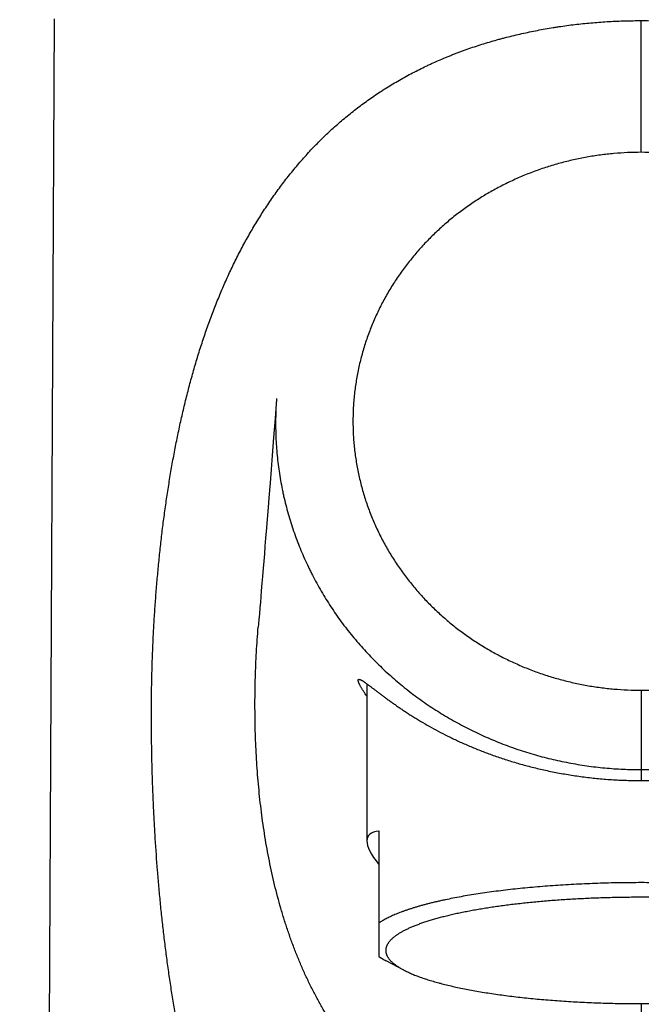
# Model space of a CAD drawing. Header units: millimetres. Extents: x 19 to 574, y -117 to 525.
# Tile 21 of 34: x 180 to 202, y 449 to 485. Entities that reach past the tile are written whole.
import ezdxf

# ---------------------------------------------------------------- set-up
doc = ezdxf.new("R2010")
doc.units = ezdxf.units.MM
doc.header["$LTSCALE"] = 23.1
doc.layers.get('0').update_dxf_attribs({"linetype": 'CONTINUOUS'})

msp = doc.modelspace()

# ---------------------------------------------------------------- linework, layer by layer
at = {"color": 7, "linetype": 'CONTINUOUS'}
for p, q in [((181.156, 484.616), (179.91, 228.413)), ((189.206, 470.856), (189.152, 470.156)), ((189.152, 470.156), (189.098, 469.467)), ((189.098, 469.467), (189.048, 468.82)), ((189.048, 468.82), (189.008, 468.312)), ((189.008, 468.312), (188.971, 467.829)), ((188.971, 467.829), (188.927, 467.281)), ((188.927, 467.281), (188.9, 466.935)), ((188.9, 466.935), (188.867, 466.521)), ((188.867, 466.521), (188.842, 466.205)), ((188.842, 466.205), (188.812, 465.827)), ((188.788, 465.539), (188.766, 465.262)), ((188.812, 465.827), (188.788, 465.539)), ((188.766, 465.262), (188.744, 464.996)), ((188.744, 464.996), (188.723, 464.741)), ((188.723, 464.741), (188.698, 464.435)), ((188.679, 464.202), (188.656, 463.924)), ((188.698, 464.435), (188.679, 464.202)), ((188.656, 463.924), (188.638, 463.711)), ((188.621, 463.507), (188.605, 463.311)), ((188.638, 463.711), (188.621, 463.507)), ((188.585, 463.077), (188.569, 462.898)), ((188.605, 463.311), (188.585, 463.077)), ((188.555, 462.727), (188.544, 462.608)), ((188.569, 462.898), (188.555, 462.727)), ((192.475, 460.559), (192.475, 454.876)), ((192.91, 455.235), (192.91, 450.696)), ((193.81, 450.205), (193.173, 450.54))]:
    msp.add_line(p, q, dxfattribs=at)
at = {"color": 9, "linetype": 'CONTINUOUS'}
for p, q in [((202.41, 479.785), (202.41, 484.55)), ((202.41, 460.326), (202.41, 457.059)), ((202.41, 457.668), (202.41, 457.455)), ((202.41, 448.99), (202.41, 432.604))]:
    msp.add_line(p, q, dxfattribs=at)
at = {"color": 7, "linetype": 'CONTINUOUS'}
msp.add_ellipse((202.41, 449.265), major_axis=(9.894, -5.775), ratio=0.156367, start_param=2.935602, end_param=3.529625, dxfattribs=at)
at = {"color": 9, "linetype": 'CONTINUOUS'}
for points, knots in [([(202.41, 432.604), (202.312, 432.604), (202.117, 432.605), (201.825, 432.608), (201.533, 432.614), (201.143, 432.625), (200.754, 432.642), (200.366, 432.665), (200.076, 432.685), (199.834, 432.705), (199.641, 432.722), (199.449, 432.741), (199.209, 432.767), (198.922, 432.801), (198.636, 432.84), (198.352, 432.882), (198.115, 432.921), (197.927, 432.954), (197.786, 432.979), (197.646, 433.006), (197.506, 433.034), (197.366, 433.062), (197.181, 433.102), (196.95, 433.154), (196.675, 433.221), (196.403, 433.293), (196.132, 433.369), (195.864, 433.45), (195.598, 433.536), (195.378, 433.612), (195.204, 433.676), (195.075, 433.724), (194.945, 433.774), (194.817, 433.826), (194.69, 433.879), (194.521, 433.95), (194.354, 434.025), (194.188, 434.102), (194.023, 434.181), (193.82, 434.282), (193.579, 434.409), (193.342, 434.541), (193.108, 434.678), (192.878, 434.819), (192.69, 434.942), (192.541, 435.042), (192.393, 435.144), (192.212, 435.274), (191.998, 435.435), (191.787, 435.6), (191.581, 435.77), (191.379, 435.944), (191.181, 436.123), (190.988, 436.306), (190.798, 436.492), (190.612, 436.683), (190.431, 436.878), (190.194, 437.142), (189.965, 437.414), (189.745, 437.693), (189.583, 437.905), (189.426, 438.121), (189.272, 438.34), (189.122, 438.561), (188.927, 438.861), (188.692, 439.242), (188.469, 439.632), (188.298, 439.948), (188.172, 440.187), (188.05, 440.429), (187.931, 440.673), (187.815, 440.919), (187.702, 441.166), (187.592, 441.416), (187.448, 441.751), (187.277, 442.175), (187.081, 442.689), (186.897, 443.209), (186.722, 443.735), (186.557, 444.265), (186.401, 444.801), (186.253, 445.341), (186.115, 445.885), (186.006, 446.341), (185.922, 446.708), (185.842, 447.077), (185.746, 447.54), (185.656, 448.004), (185.587, 448.378), (185.537, 448.658), (185.489, 448.94), (185.427, 449.316), (185.354, 449.788), (185.272, 450.357), (185.196, 450.927), (185.138, 451.404), (185.094, 451.786), (185.052, 452.169), (185.002, 452.649), (184.949, 453.226), (184.884, 453.998), (184.829, 454.772), (184.783, 455.547), (184.754, 456.129), (184.73, 456.712), (184.713, 457.199), (184.702, 457.588), (184.695, 457.881), (184.69, 458.173), (184.685, 458.465), (184.681, 458.758), (184.679, 459.05), (184.678, 459.343), (184.678, 459.635), (184.679, 459.928), (184.683, 460.318), (184.691, 460.708), (184.701, 461.098), (184.71, 461.39), (184.721, 461.682), (184.737, 462.071), (184.756, 462.46), (184.779, 462.849), (184.803, 463.237), (184.83, 463.624), (184.861, 464.011), (184.893, 464.397), (184.938, 464.879), (184.997, 465.456), (185.063, 466.03), (185.124, 466.508), (185.176, 466.889), (185.23, 467.268), (185.302, 467.741), (185.38, 468.213), (185.446, 468.588), (185.515, 468.962), (185.605, 469.427), (185.723, 469.982), (185.848, 470.533), (185.983, 471.079), (186.127, 471.621), (186.28, 472.158), (186.443, 472.69), (186.617, 473.215), (186.801, 473.735), (186.996, 474.247), (187.203, 474.753), (187.385, 475.168), (187.537, 475.497), (187.654, 475.741), (187.774, 475.983), (187.897, 476.223), (188.023, 476.46), (188.153, 476.696), (188.286, 476.929), (188.467, 477.236), (188.702, 477.614), (188.948, 477.984), (189.152, 478.275), (189.308, 478.491), (189.468, 478.704), (189.63, 478.914), (189.797, 479.121), (189.967, 479.326), (190.14, 479.527), (190.318, 479.725), (190.499, 479.919), (190.683, 480.111), (190.872, 480.299), (191.064, 480.483), (191.26, 480.664), (191.459, 480.841), (191.663, 481.014), (191.87, 481.184), (192.08, 481.349), (192.294, 481.511), (192.512, 481.669), (192.733, 481.823), (192.921, 481.948), (193.072, 482.046), (193.225, 482.143), (193.418, 482.261), (193.653, 482.398), (193.892, 482.531), (194.133, 482.66), (194.378, 482.785), (194.584, 482.886), (194.751, 482.964), (194.919, 483.041), (195.13, 483.134), (195.344, 483.224), (195.516, 483.294), (195.646, 483.345), (195.776, 483.395), (195.951, 483.46), (196.261, 483.57), (196.618, 483.688), (196.979, 483.796), (197.207, 483.861), (197.39, 483.91), (197.574, 483.958), (197.805, 484.016), (198.084, 484.081), (198.365, 484.141), (198.647, 484.198), (198.931, 484.251), (199.169, 484.291), (199.359, 484.321), (199.55, 484.35), (199.79, 484.383), (200.079, 484.418), (200.368, 484.449), (200.755, 484.485), (201.241, 484.52), (201.825, 484.544), (202.215, 484.55), (202.41, 484.55)], [0, 0, 0, 0, 0.004075, 0.00815, 0.012223, 0.016294, 0.024426, 0.028486, 0.032541, 0.036589, 0.038611, 0.040632, 0.044666, 0.048693, 0.052711, 0.05672, 0.060719, 0.062714, 0.064707, 0.066697, 0.068684, 0.070669, 0.07265, 0.076605, 0.080546, 0.084476, 0.088392, 0.092296, 0.096186, 0.100064, 0.101998, 0.103928, 0.105856, 0.10778, 0.109701, 0.111619, 0.115445, 0.117354, 0.11926, 0.123063, 0.126854, 0.130635, 0.134406, 0.138167, 0.141919, 0.143792, 0.145664, 0.149401, 0.153132, 0.156857, 0.160576, 0.164292, 0.168004, 0.171714, 0.175422, 0.179129, 0.182835, 0.186542, 0.19396, 0.197673, 0.201388, 0.205108, 0.208831, 0.212559, 0.216291, 0.22377, 0.231273, 0.235033, 0.2388, 0.242572, 0.246351, 0.250137, 0.253929, 0.257728, 0.261534, 0.269165, 0.276825, 0.284512, 0.292227, 0.299969, 0.307739, 0.315535, 0.323356, 0.331202, 0.335135, 0.339073, 0.346968, 0.354886, 0.358853, 0.362825, 0.366802, 0.370784, 0.378763, 0.386761, 0.394776, 0.402807, 0.406828, 0.410853, 0.418914, 0.426988, 0.435073, 0.451277, 0.459392, 0.467516, 0.475647, 0.483784, 0.487854, 0.491925, 0.495998, 0.500071, 0.504145, 0.508219, 0.512294, 0.516369, 0.520445, 0.52452, 0.532669, 0.536743, 0.540815, 0.544886, 0.548956, 0.55709, 0.561154, 0.565215, 0.57333, 0.577384, 0.581434, 0.589524, 0.597599, 0.605658, 0.613699, 0.617712, 0.62172, 0.62972, 0.637698, 0.641678, 0.645651, 0.653578, 0.661478, 0.669349, 0.677189, 0.684998, 0.692774, 0.700517, 0.708226, 0.715901, 0.723542, 0.73115, 0.738726, 0.742502, 0.746271, 0.750032, 0.753786, 0.757534, 0.761275, 0.765009, 0.768739, 0.776182, 0.783609, 0.787318, 0.791024, 0.794729, 0.798432, 0.802134, 0.805835, 0.809536, 0.813237, 0.816939, 0.820642, 0.824347, 0.828056, 0.831767, 0.835483, 0.839203, 0.842929, 0.846661, 0.8504, 0.854147, 0.857902, 0.861665, 0.863551, 0.865438, 0.869221, 0.873013, 0.876816, 0.880631, 0.884456, 0.888294, 0.890217, 0.892143, 0.896005, 0.899879, 0.90182, 0.903765, 0.905712, 0.907663, 0.911573, 0.91943, 0.923377, 0.927334, 0.929318, 0.931304, 0.935284, 0.939274, 0.943274, 0.947284, 0.951303, 0.955331, 0.957347, 0.959366, 0.963408, 0.967457, 0.971512, 0.975572, 0.983704, 0.99185, 1, 1, 1, 1]), ([(202.41, 484.55), (202.605, 484.55), (202.995, 484.544), (203.58, 484.52), (204.065, 484.486), (204.453, 484.45), (204.742, 484.419), (205.031, 484.384), (205.271, 484.351), (205.462, 484.323), (205.653, 484.293), (205.89, 484.253), (206.174, 484.2), (206.456, 484.144), (206.737, 484.083), (207.016, 484.019), (207.294, 483.95), (207.569, 483.877), (207.843, 483.8), (208.204, 483.691), (208.562, 483.574), (208.871, 483.463), (209.046, 483.398), (209.177, 483.348), (209.307, 483.297), (209.479, 483.227), (209.693, 483.137), (209.904, 483.044), (210.072, 482.966), (210.238, 482.888), (210.445, 482.788), (210.689, 482.663), (210.931, 482.533), (211.169, 482.4), (211.404, 482.262), (211.598, 482.144), (211.75, 482.047), (211.902, 481.949), (212.089, 481.824), (212.31, 481.67), (212.6, 481.459), (212.884, 481.24), (213.16, 481.014), (213.363, 480.84), (213.562, 480.663), (213.758, 480.482), (213.95, 480.298), (214.139, 480.11), (214.324, 479.919), (214.505, 479.724), (214.653, 479.559), (214.769, 479.426), (214.942, 479.224), (215.139, 478.984), (215.329, 478.74), (215.437, 478.599), (215.543, 478.456), (215.673, 478.277), (215.877, 477.987), (216.124, 477.617), (216.36, 477.24), (216.542, 476.933), (216.675, 476.701), (216.806, 476.466), (216.932, 476.229), (217.056, 475.989), (217.177, 475.748), (217.294, 475.504), (217.446, 475.176), (217.629, 474.761), (217.837, 474.256), (218.032, 473.744), (218.217, 473.224), (218.391, 472.699), (218.554, 472.167), (218.707, 471.63), (218.851, 471.088), (218.985, 470.541), (219.11, 469.99), (219.226, 469.434), (219.317, 468.969), (219.385, 468.595), (219.45, 468.219), (219.528, 467.747), (219.613, 467.179), (219.692, 466.608), (219.752, 466.131), (219.796, 465.748), (219.838, 465.364), (219.887, 464.882), (219.94, 464.304), (219.986, 463.723), (220.027, 463.142), (220.061, 462.559), (220.085, 462.073), (220.101, 461.684), (220.111, 461.392), (220.12, 461.099), (220.126, 460.856), (220.13, 460.661), (220.133, 460.514), (220.136, 460.368), (220.138, 460.222), (220.139, 460.075), (220.141, 459.88), (220.142, 459.636), (220.142, 459.344), (220.141, 459.051), (220.139, 458.758), (220.135, 458.466), (220.13, 458.173), (220.124, 457.881), (220.117, 457.589), (220.107, 457.199), (220.09, 456.712), (220.066, 456.129), (220.037, 455.546), (220.003, 454.964), (219.964, 454.384), (219.92, 453.804), (219.872, 453.225), (219.818, 452.648), (219.759, 452.072), (219.695, 451.497), (219.625, 450.925), (219.55, 450.354), (219.468, 449.785), (219.38, 449.219), (219.301, 448.749), (219.235, 448.374), (219.184, 448.094), (219.131, 447.814), (219.076, 447.535), (219.02, 447.257), (218.961, 446.98), (218.901, 446.704), (218.838, 446.428), (218.774, 446.154), (218.708, 445.88), (218.639, 445.607), (218.569, 445.336), (218.497, 445.065), (218.397, 444.706), (218.268, 444.259), (218.103, 443.728), (217.928, 443.202), (217.774, 442.768), (217.645, 442.424), (217.514, 442.083), (217.376, 441.744), (217.233, 441.409), (217.086, 441.076), (216.896, 440.665), (216.654, 440.179), (216.443, 439.781), (216.266, 439.467), (216.131, 439.235), (215.992, 439.005), (215.849, 438.777), (215.703, 438.553), (215.553, 438.331), (215.399, 438.112), (215.242, 437.896), (215.08, 437.684), (214.942, 437.51), (214.83, 437.372), (214.717, 437.235), (214.514, 437), (214.275, 436.737), (214.027, 436.483), (213.837, 436.296), (213.644, 436.113), (213.446, 435.935), (213.244, 435.76), (213.038, 435.59), (212.827, 435.425), (212.613, 435.264), (212.395, 435.107), (212.173, 434.956), (211.947, 434.809), (211.717, 434.668), (211.483, 434.531), (211.245, 434.399), (211.004, 434.273), (210.801, 434.171), (210.636, 434.093), (210.512, 434.035), (210.387, 433.978), (210.261, 433.923), (210.134, 433.869), (210.007, 433.817), (209.878, 433.765), (209.749, 433.715), (209.619, 433.667), (209.445, 433.604), (209.226, 433.528), (208.96, 433.442), (208.691, 433.361), (208.42, 433.285), (208.147, 433.214), (207.872, 433.147), (207.641, 433.096), (207.456, 433.056), (207.316, 433.028), (207.176, 433), (207.036, 432.974), (206.895, 432.948), (206.707, 432.916), (206.47, 432.878), (206.185, 432.836), (205.899, 432.798), (205.612, 432.764), (205.372, 432.738), (205.18, 432.72), (204.987, 432.702), (204.745, 432.683), (204.455, 432.663), (204.066, 432.641), (203.677, 432.625), (203.288, 432.614), (202.995, 432.608), (202.703, 432.605), (202.508, 432.604), (202.41, 432.604)], [0, 0, 0, 0, 0.008151, 0.016296, 0.024429, 0.028489, 0.032544, 0.036593, 0.040636, 0.042654, 0.044671, 0.048698, 0.052717, 0.056728, 0.060728, 0.064719, 0.068699, 0.072668, 0.076626, 0.080572, 0.088429, 0.092339, 0.09429, 0.096238, 0.098182, 0.100124, 0.103998, 0.107859, 0.109786, 0.111709, 0.115547, 0.119372, 0.123187, 0.12699, 0.130783, 0.134566, 0.136453, 0.138338, 0.142102, 0.145857, 0.149605, 0.157076, 0.160803, 0.164524, 0.168239, 0.171951, 0.175659, 0.179364, 0.183067, 0.186768, 0.190468, 0.192318, 0.194168, 0.201568, 0.205269, 0.20712, 0.208972, 0.212676, 0.216383, 0.223804, 0.231242, 0.234968, 0.238699, 0.242437, 0.246181, 0.249931, 0.253689, 0.257454, 0.261227, 0.268797, 0.2764, 0.284037, 0.29171, 0.299417, 0.307159, 0.314935, 0.322744, 0.330586, 0.338459, 0.346361, 0.354291, 0.358266, 0.362248, 0.370228, 0.378232, 0.386256, 0.3943, 0.398329, 0.402361, 0.410439, 0.418532, 0.426637, 0.434754, 0.44288, 0.451015, 0.455086, 0.459157, 0.46323, 0.467304, 0.469341, 0.471378, 0.473416, 0.475453, 0.477491, 0.479529, 0.483604, 0.48768, 0.491755, 0.495829, 0.499903, 0.503977, 0.508049, 0.512121, 0.516191, 0.524329, 0.53246, 0.540584, 0.5487, 0.556808, 0.564905, 0.572992, 0.581066, 0.589128, 0.597175, 0.605207, 0.613224, 0.621222, 0.629203, 0.637163, 0.641136, 0.645104, 0.649066, 0.653023, 0.656974, 0.660919, 0.664859, 0.668792, 0.672719, 0.67664, 0.680554, 0.684462, 0.688364, 0.692259, 0.70003, 0.707773, 0.715489, 0.723177, 0.72701, 0.730836, 0.738468, 0.742274, 0.746073, 0.753651, 0.761202, 0.768729, 0.772483, 0.776232, 0.779975, 0.783712, 0.787444, 0.791172, 0.794895, 0.798614, 0.80233, 0.806043, 0.807898, 0.809753, 0.813461, 0.820874, 0.824581, 0.828289, 0.831998, 0.83571, 0.839426, 0.843146, 0.84687, 0.850601, 0.854338, 0.858082, 0.861834, 0.865595, 0.869365, 0.873146, 0.876937, 0.880739, 0.882645, 0.884554, 0.886465, 0.88838, 0.890298, 0.892219, 0.894143, 0.896071, 0.898001, 0.899935, 0.903812, 0.907703, 0.911606, 0.915522, 0.919452, 0.923393, 0.927347, 0.929329, 0.931313, 0.933301, 0.935291, 0.937284, 0.939279, 0.943278, 0.947287, 0.951305, 0.955332, 0.959367, 0.961387, 0.963409, 0.967458, 0.971513, 0.975573, 0.983705, 0.987776, 0.99185, 0.995925, 1, 1, 1, 1]), ([(202.41, 479.785), (202.245, 479.785), (201.915, 479.777), (201.42, 479.745), (200.928, 479.69), (200.52, 479.627), (200.195, 479.565), (199.953, 479.514), (199.712, 479.457), (199.392, 479.374), (198.996, 479.256), (198.606, 479.121), (198.298, 479.003), (198.069, 478.909), (197.842, 478.809), (197.618, 478.705), (197.396, 478.595), (197.103, 478.442), (196.744, 478.237), (196.395, 478.017), (196.123, 477.83), (195.922, 477.685), (195.724, 477.536), (195.531, 477.381), (195.341, 477.222), (195.093, 477.004), (194.853, 476.777), (194.622, 476.542), (194.453, 476.361), (194.288, 476.175), (194.129, 475.986), (193.974, 475.793), (193.774, 475.53), (193.537, 475.192), (193.317, 474.843), (193.153, 474.556), (193.035, 474.339), (192.923, 474.118), (192.816, 473.894), (192.716, 473.668), (192.622, 473.439), (192.533, 473.208), (192.451, 472.974), (192.375, 472.738), (192.306, 472.501), (192.243, 472.261), (192.167, 471.94), (192.089, 471.534), (192.033, 471.125), (192.002, 470.797), (191.985, 470.55), (191.977, 470.344), (191.973, 470.179), (191.972, 470.055), (191.973, 469.931), (191.977, 469.766), (191.985, 469.56), (192.002, 469.313), (192.033, 468.984), (192.078, 468.657), (192.136, 468.332), (192.186, 468.09), (192.242, 467.848), (192.305, 467.609), (192.375, 467.371), (192.45, 467.136), (192.532, 466.902), (192.621, 466.671), (192.715, 466.442), (192.815, 466.215), (192.922, 465.992), (193.034, 465.771), (193.152, 465.553), (193.316, 465.267), (193.536, 464.917), (193.821, 464.512), (194.126, 464.122), (194.45, 463.747), (194.792, 463.389), (195.092, 463.105), (195.34, 462.887), (195.53, 462.729), (195.724, 462.574), (195.921, 462.425), (196.122, 462.28), (196.395, 462.094), (196.744, 461.873), (197.103, 461.669), (197.395, 461.516), (197.617, 461.406), (197.842, 461.301), (198.144, 461.169), (198.528, 461.016), (198.996, 460.854), (199.471, 460.714), (199.872, 460.614), (200.195, 460.546), (200.52, 460.484), (200.928, 460.421), (201.42, 460.366), (201.915, 460.334), (202.245, 460.326), (202.41, 460.326)], [0, 0, 0, 0, 0.015628, 0.031256, 0.046884, 0.062511, 0.070326, 0.07814, 0.085954, 0.093768, 0.109396, 0.125023, 0.132837, 0.140651, 0.148464, 0.156278, 0.164092, 0.171906, 0.187532, 0.203157, 0.210971, 0.218784, 0.226597, 0.23441, 0.242223, 0.250036, 0.26566, 0.273473, 0.281286, 0.289098, 0.29691, 0.304723, 0.312535, 0.328158, 0.34378, 0.351592, 0.359404, 0.367215, 0.375027, 0.382838, 0.39065, 0.398461, 0.406272, 0.414084, 0.421895, 0.429706, 0.437517, 0.453138, 0.468758, 0.476569, 0.48438, 0.492191, 0.496097, 0.500002, 0.503908, 0.507813, 0.515624, 0.523435, 0.531246, 0.546866, 0.554678, 0.562489, 0.5703, 0.578111, 0.585922, 0.593733, 0.601544, 0.609356, 0.617167, 0.624979, 0.63279, 0.640602, 0.648414, 0.656225, 0.671848, 0.687471, 0.703094, 0.718718, 0.734342, 0.749966, 0.757779, 0.765592, 0.773405, 0.781218, 0.789031, 0.796844, 0.81247, 0.828096, 0.83591, 0.843724, 0.851537, 0.859351, 0.874978, 0.890605, 0.906233, 0.92186, 0.929674, 0.937489, 0.953116, 0.968744, 0.984372, 1, 1, 1, 1]), ([(202.41, 460.326), (202.575, 460.326), (202.905, 460.334), (203.4, 460.366), (203.892, 460.421), (204.382, 460.497), (204.868, 460.595), (205.349, 460.714), (205.824, 460.854), (206.292, 461.016), (206.676, 461.169), (206.978, 461.301), (207.203, 461.406), (207.425, 461.516), (207.717, 461.669), (208.076, 461.873), (208.425, 462.094), (208.697, 462.28), (208.899, 462.425), (209.096, 462.574), (209.29, 462.729), (209.48, 462.887), (209.728, 463.105), (210.028, 463.389), (210.313, 463.687), (210.532, 463.934), (210.692, 464.124), (210.847, 464.317), (211.047, 464.58), (211.284, 464.917), (211.504, 465.267), (211.668, 465.553), (211.767, 465.735), (211.842, 465.881), (211.916, 466.029), (212.005, 466.215), (212.105, 466.442), (212.199, 466.671), (212.288, 466.902), (212.37, 467.136), (212.445, 467.371), (212.515, 467.609), (212.578, 467.848), (212.634, 468.09), (212.684, 468.332), (212.742, 468.657), (212.798, 469.066), (212.832, 469.477), (212.845, 469.807), (212.85, 470.137), (212.838, 470.55), (212.804, 470.961), (212.764, 471.289), (212.727, 471.534), (212.684, 471.778), (212.642, 471.98), (212.605, 472.141), (212.567, 472.301), (212.514, 472.501), (212.445, 472.738), (212.369, 472.974), (212.287, 473.208), (212.198, 473.439), (212.104, 473.668), (212.004, 473.894), (211.897, 474.118), (211.785, 474.339), (211.667, 474.556), (211.503, 474.843), (211.283, 475.192), (211.046, 475.53), (210.846, 475.793), (210.691, 475.986), (210.531, 476.175), (210.312, 476.422), (210.027, 476.721), (209.667, 477.061), (209.354, 477.33), (209.096, 477.536), (208.898, 477.685), (208.697, 477.83), (208.425, 478.017), (208.076, 478.237), (207.717, 478.442), (207.424, 478.595), (207.202, 478.705), (206.978, 478.809), (206.675, 478.942), (206.292, 479.094), (205.824, 479.256), (205.348, 479.397), (204.868, 479.516), (204.382, 479.614), (203.892, 479.69), (203.4, 479.745), (202.905, 479.777), (202.575, 479.785), (202.41, 479.785)], [0, 0, 0, 0, 0.015628, 0.031256, 0.046884, 0.062512, 0.078139, 0.093767, 0.109394, 0.125021, 0.140648, 0.148462, 0.156276, 0.16409, 0.171904, 0.18753, 0.203156, 0.210969, 0.218782, 0.226595, 0.234409, 0.242222, 0.250034, 0.265659, 0.281283, 0.289095, 0.296908, 0.30472, 0.312532, 0.328155, 0.343778, 0.35159, 0.359402, 0.363307, 0.367213, 0.375025, 0.382836, 0.390648, 0.398459, 0.406271, 0.414082, 0.421893, 0.429704, 0.437515, 0.445327, 0.453138, 0.468758, 0.484379, 0.49219, 0.500001, 0.515621, 0.531242, 0.539053, 0.546864, 0.554675, 0.562486, 0.566391, 0.570297, 0.578108, 0.585919, 0.593731, 0.601542, 0.609353, 0.617165, 0.624976, 0.632788, 0.6406, 0.648411, 0.656223, 0.671846, 0.687469, 0.695281, 0.703093, 0.710906, 0.718718, 0.734342, 0.749967, 0.765592, 0.773405, 0.781218, 0.789031, 0.796844, 0.81247, 0.828096, 0.83591, 0.843724, 0.851538, 0.859352, 0.874979, 0.890606, 0.906233, 0.921861, 0.937488, 0.953116, 0.968744, 0.984372, 1, 1, 1, 1]), ([(189.208, 470.882), (189.199, 470.772), (189.185, 470.552), (189.176, 470.277), (189.173, 470.056), (189.173, 469.836), (189.178, 469.561), (189.194, 469.231), (189.22, 468.901), (189.254, 468.573), (189.297, 468.245), (189.35, 467.919), (189.401, 467.648), (189.446, 467.433), (189.495, 467.218), (189.561, 466.951), (189.649, 466.632), (189.746, 466.316), (189.851, 466.003), (189.965, 465.693), (190.088, 465.386), (190.218, 465.083), (190.334, 464.833), (190.431, 464.635), (190.53, 464.438), (190.659, 464.195), (190.822, 463.908), (190.992, 463.625), (191.23, 463.253), (191.544, 462.801), (191.883, 462.366), (192.167, 462.03), (192.386, 461.783), (192.612, 461.541), (192.922, 461.228), (193.243, 460.926), (193.576, 460.637), (193.831, 460.427), (194.091, 460.223), (194.356, 460.026), (194.627, 459.836), (194.902, 459.652), (195.181, 459.476), (195.559, 459.25), (196.042, 458.985), (196.637, 458.696), (197.245, 458.436), (197.864, 458.206), (198.389, 458.04), (198.814, 457.922), (199.134, 457.841), (199.457, 457.767), (199.781, 457.702), (200.107, 457.644), (200.543, 457.576), (200.981, 457.525), (201.42, 457.488), (201.86, 457.462), (202.19, 457.455), (202.41, 457.455)], [0, 0, 0, 0, 0.015624, 0.031247, 0.039059, 0.046871, 0.062494, 0.078117, 0.093741, 0.109364, 0.124987, 0.14061, 0.156233, 0.164044, 0.171855, 0.187477, 0.203099, 0.218721, 0.234344, 0.249967, 0.26559, 0.281212, 0.296835, 0.304646, 0.312457, 0.328079, 0.343701, 0.359323, 0.374947, 0.406192, 0.43744, 0.453064, 0.468689, 0.484315, 0.499941, 0.531192, 0.54682, 0.562447, 0.578074, 0.5937, 0.609326, 0.624951, 0.640577, 0.656203, 0.687451, 0.718696, 0.749937, 0.781179, 0.812429, 0.828059, 0.843692, 0.859329, 0.874969, 0.890611, 0.906252, 0.937527, 0.953158, 0.968782, 1, 1, 1, 1]), ([(202.41, 457.455), (202.63, 457.455), (202.96, 457.462), (203.4, 457.488), (203.839, 457.525), (204.277, 457.576), (204.713, 457.643), (205.039, 457.701), (205.363, 457.767), (205.685, 457.841), (206.006, 457.922), (206.43, 458.04), (206.956, 458.206), (207.575, 458.436), (208.183, 458.696), (208.778, 458.985), (209.358, 459.303), (209.827, 459.591), (210.194, 459.836), (210.464, 460.026), (210.729, 460.223), (210.989, 460.427), (211.244, 460.637), (211.494, 460.854), (211.738, 461.077), (211.976, 461.306), (212.208, 461.542), (212.434, 461.783), (212.653, 462.03), (212.866, 462.282), (213.072, 462.54), (213.338, 462.892), (213.653, 463.344), (213.944, 463.812), (214.161, 464.195), (214.29, 464.438), (214.389, 464.635), (214.486, 464.833), (214.602, 465.082), (214.732, 465.386), (214.855, 465.693), (214.969, 466.003), (215.074, 466.316), (215.171, 466.632), (215.244, 466.897), (215.299, 467.111), (215.35, 467.325), (215.409, 467.594), (215.47, 467.918), (215.523, 468.245), (215.566, 468.572), (215.6, 468.901), (215.626, 469.23), (215.642, 469.56), (215.649, 469.891), (215.646, 470.221), (215.635, 470.551), (215.621, 470.771), (215.612, 470.881)], [0, 0, 0, 0, 0.031218, 0.046841, 0.062472, 0.093743, 0.109383, 0.125023, 0.140662, 0.156298, 0.171932, 0.187563, 0.218816, 0.250064, 0.281311, 0.312563, 0.343818, 0.375072, 0.390699, 0.406326, 0.421952, 0.437579, 0.453205, 0.46883, 0.484455, 0.50008, 0.515703, 0.531326, 0.546948, 0.562571, 0.578194, 0.593817, 0.62506, 0.656301, 0.671922, 0.687543, 0.695354, 0.703165, 0.718787, 0.734409, 0.750031, 0.765654, 0.781275, 0.796897, 0.812519, 0.82033, 0.828141, 0.843763, 0.859386, 0.875009, 0.890632, 0.906256, 0.921879, 0.937503, 0.953127, 0.968751, 0.984375, 1, 1, 1, 1]), ([(202.41, 442.612), (202.107, 442.612), (201.652, 442.626), (201.047, 442.672), (200.595, 442.721), (200.22, 442.773), (199.921, 442.821), (199.623, 442.873), (199.253, 442.947), (198.812, 443.049), (198.447, 443.145), (198.158, 443.228), (197.87, 443.315), (197.515, 443.432), (197.094, 443.585), (196.68, 443.75), (196.341, 443.898), (196.107, 444.007), (195.975, 444.07), (195.843, 444.135), (195.681, 444.217), (195.424, 444.352), (195.11, 444.528), (194.804, 444.714), (194.594, 444.849), (194.476, 444.927), (194.389, 444.986), (194.316, 445.036), (194.259, 445.076), (194.216, 445.106), (194.173, 445.137), (194.117, 445.178), (194.047, 445.229), (193.963, 445.291), (193.852, 445.375), (193.716, 445.482), (193.556, 445.613), (193.398, 445.746), (193.243, 445.882), (193.092, 446.02), (192.943, 446.16), (192.822, 446.279), (192.726, 446.375), (192.655, 446.447), (192.585, 446.52), (192.492, 446.619), (192.378, 446.743), (192.244, 446.894), (192.113, 447.048), (191.985, 447.203), (191.859, 447.361), (191.757, 447.494), (191.676, 447.601), (191.616, 447.682), (191.557, 447.764), (191.479, 447.873), (191.383, 448.011), (191.271, 448.178), (191.161, 448.348), (191.018, 448.577), (190.879, 448.81), (190.746, 449.047), (190.648, 449.226), (190.552, 449.408), (190.459, 449.591), (190.368, 449.777), (190.25, 450.027), (190.108, 450.344), (189.974, 450.666), (189.871, 450.926), (189.796, 451.124), (189.723, 451.323), (189.652, 451.524), (189.583, 451.727), (189.494, 451.999), (189.389, 452.343), (189.271, 452.76), (189.161, 453.183), (189.06, 453.611), (188.967, 454.043), (188.882, 454.48), (188.805, 454.92), (188.735, 455.363), (188.673, 455.809), (188.6, 456.407), (188.542, 457.008), (188.497, 457.611), (188.47, 458.064), (188.449, 458.518), (188.435, 458.973), (188.429, 459.352), (188.427, 459.655), (188.426, 459.882), (188.428, 460.11), (188.431, 460.413), (188.44, 460.792), (188.456, 461.246), (188.478, 461.701), (188.507, 462.155), (188.531, 462.457), (188.544, 462.608)], [0, 0, 0, 0, 0.032575, 0.048861, 0.065144, 0.081418, 0.089552, 0.097681, 0.113926, 0.130146, 0.146335, 0.154417, 0.162488, 0.178593, 0.194636, 0.210606, 0.226485, 0.234385, 0.238325, 0.242257, 0.250096, 0.257902, 0.273411, 0.288773, 0.296394, 0.300189, 0.303972, 0.307745, 0.309627, 0.311506, 0.313383, 0.315258, 0.319003, 0.322742, 0.326474, 0.333917, 0.341335, 0.348727, 0.356094, 0.363436, 0.370753, 0.378046, 0.381683, 0.385317, 0.388948, 0.392576, 0.399824, 0.407061, 0.41429, 0.421511, 0.428727, 0.435943, 0.439551, 0.443158, 0.446765, 0.45037, 0.457588, 0.464817, 0.472056, 0.479309, 0.493861, 0.501165, 0.508491, 0.515839, 0.523208, 0.530599, 0.538016, 0.552925, 0.567938, 0.575485, 0.583059, 0.590663, 0.598293, 0.605947, 0.613626, 0.62906, 0.644601, 0.660249, 0.675995, 0.691835, 0.707761, 0.723764, 0.739834, 0.755959, 0.772129, 0.804573, 0.820832, 0.837106, 0.85339, 0.869679, 0.885969, 0.894114, 0.902259, 0.910404, 0.918549, 0.93484, 0.95113, 0.96742, 0.98371, 1, 1, 1, 1]), ([(216.276, 462.609), (216.289, 462.458), (216.313, 462.155), (216.342, 461.701), (216.364, 461.247), (216.38, 460.793), (216.389, 460.414), (216.392, 460.11), (216.394, 459.883), (216.393, 459.656), (216.391, 459.352), (216.385, 458.973), (216.371, 458.519), (216.35, 458.065), (216.323, 457.611), (216.278, 457.008), (216.22, 456.407), (216.147, 455.809), (216.085, 455.364), (216.015, 454.92), (215.938, 454.481), (215.853, 454.044), (215.76, 453.612), (215.659, 453.185), (215.549, 452.762), (215.432, 452.345), (215.326, 452.001), (215.237, 451.729), (215.169, 451.527), (215.098, 451.326), (215.025, 451.127), (214.95, 450.929), (214.847, 450.669), (214.713, 450.347), (214.571, 450.03), (214.453, 449.78), (214.362, 449.594), (214.269, 449.411), (214.173, 449.229), (214.075, 449.05), (213.975, 448.872), (213.873, 448.696), (213.733, 448.465), (213.588, 448.237), (213.438, 448.014), (213.323, 447.848), (213.205, 447.685), (213.085, 447.523), (212.982, 447.39), (212.899, 447.285), (212.815, 447.18), (212.708, 447.05), (212.577, 446.897), (212.443, 446.745), (212.329, 446.621), (212.236, 446.523), (212.166, 446.45), (212.095, 446.377), (212, 446.281), (211.878, 446.162), (211.73, 446.022), (211.578, 445.884), (211.423, 445.748), (211.266, 445.615), (211.105, 445.484), (210.969, 445.378), (210.858, 445.294), (210.775, 445.231), (210.704, 445.18), (210.648, 445.139), (210.605, 445.108), (210.562, 445.078), (210.505, 445.038), (210.403, 444.968), (210.257, 444.87), (210.078, 444.755), (209.896, 444.642), (209.649, 444.495), (209.397, 444.354), (209.14, 444.219), (208.978, 444.136), (208.846, 444.072), (208.714, 444.008), (208.48, 443.899), (208.141, 443.751), (207.727, 443.586), (207.306, 443.433), (206.95, 443.316), (206.663, 443.228), (206.373, 443.145), (206.009, 443.05), (205.567, 442.948), (205.197, 442.874), (204.899, 442.821), (204.6, 442.773), (204.225, 442.721), (203.773, 442.673), (203.168, 442.626), (202.713, 442.612), (202.41, 442.612)], [0, 0, 0, 0, 0.01629, 0.03258, 0.048871, 0.065162, 0.081453, 0.089599, 0.097744, 0.105889, 0.114035, 0.130326, 0.146615, 0.1629, 0.179175, 0.195434, 0.227876, 0.244044, 0.260166, 0.276232, 0.292231, 0.308151, 0.323982, 0.339718, 0.355356, 0.370887, 0.386311, 0.393985, 0.401634, 0.409259, 0.416859, 0.424431, 0.431975, 0.446982, 0.461889, 0.469305, 0.476697, 0.484066, 0.491414, 0.49874, 0.506046, 0.513332, 0.520601, 0.535094, 0.542324, 0.549544, 0.556756, 0.563971, 0.571189, 0.574797, 0.578406, 0.585628, 0.592857, 0.600094, 0.607342, 0.61097, 0.614601, 0.618235, 0.621872, 0.629165, 0.636482, 0.643825, 0.651192, 0.658585, 0.666003, 0.673448, 0.677181, 0.68092, 0.684666, 0.686542, 0.688419, 0.690299, 0.692181, 0.695955, 0.703536, 0.711159, 0.718824, 0.726527, 0.742042, 0.749851, 0.757692, 0.761625, 0.765566, 0.773469, 0.789353, 0.805328, 0.821377, 0.837487, 0.845561, 0.853645, 0.869839, 0.886063, 0.90231, 0.910441, 0.918576, 0.934852, 0.951136, 0.967424, 1, 1, 1, 1])]:
    msp.add_open_spline(points, degree=3, knots=knots, dxfattribs=at)
at = {"color": 7, "linetype": 'CONTINUOUS'}
for points, knots in [([(192.16, 460.688), (192.16, 460.69), (192.16, 460.693), (192.161, 460.698), (192.162, 460.703), (192.163, 460.707), (192.165, 460.711), (192.168, 460.714), (192.171, 460.717), (192.174, 460.719), (192.178, 460.721), (192.181, 460.721), (192.184, 460.722), (192.187, 460.722), (192.191, 460.722), (192.197, 460.722), (192.203, 460.721), (192.209, 460.72), (192.215, 460.718), (192.222, 460.716), (192.23, 460.713), (192.238, 460.71), (192.246, 460.706), (192.254, 460.702), (192.263, 460.698), (192.273, 460.693), (192.286, 460.685), (192.304, 460.675), (192.326, 460.661), (192.35, 460.646), (192.375, 460.629), (192.402, 460.611), (192.43, 460.591), (192.46, 460.57), (192.491, 460.547), (192.523, 460.524), (192.557, 460.499), (192.592, 460.472), (192.628, 460.445), (192.666, 460.417), (192.719, 460.376), (192.788, 460.324), (192.875, 460.258), (192.966, 460.189), (193.063, 460.117), (193.164, 460.042), (193.27, 459.965), (193.381, 459.885), (193.496, 459.804), (193.616, 459.721), (193.74, 459.636), (193.869, 459.551), (194.002, 459.464), (194.14, 459.376), (194.282, 459.288), (194.48, 459.169), (194.738, 459.019), (195.062, 458.842), (195.345, 458.697), (195.579, 458.582), (195.761, 458.496), (195.948, 458.411), (196.204, 458.299), (196.536, 458.162), (196.948, 458.005), (197.378, 457.856), (197.824, 457.717), (198.286, 457.587), (198.763, 457.469), (199.255, 457.364), (199.759, 457.272), (200.275, 457.196), (200.8, 457.135), (201.332, 457.091), (201.87, 457.065), (202.23, 457.059), (202.41, 457.059)], [0, 0, 0, 0, 0.000511, 0.000979, 0.001408, 0.001805, 0.002175, 0.002529, 0.002875, 0.003223, 0.003584, 0.003966, 0.004168, 0.004377, 0.004822, 0.005306, 0.005831, 0.0064, 0.007015, 0.007677, 0.008387, 0.009145, 0.009953, 0.01081, 0.011716, 0.012671, 0.013675, 0.01583, 0.018179, 0.020718, 0.023446, 0.026357, 0.029449, 0.032717, 0.036159, 0.039769, 0.043545, 0.047482, 0.051576, 0.055824, 0.060223, 0.069456, 0.079248, 0.089575, 0.100413, 0.11174, 0.123536, 0.135785, 0.148468, 0.161573, 0.175085, 0.188992, 0.203285, 0.217954, 0.232989, 0.248385, 0.280229, 0.313443, 0.347993, 0.365759, 0.383849, 0.40226, 0.420989, 0.459388, 0.499023, 0.539863, 0.581875, 0.62501, 0.669212, 0.714406, 0.7605, 0.807385, 0.854931, 0.902993, 0.951407, 1, 1, 1, 1]), ([(192.475, 460.11), (192.462, 460.129), (192.438, 460.164), (192.402, 460.217), (192.369, 460.267), (192.339, 460.315), (192.31, 460.361), (192.284, 460.404), (192.261, 460.444), (192.24, 460.483), (192.224, 460.513), (192.212, 460.535), (192.205, 460.551), (192.197, 460.567), (192.191, 460.581), (192.185, 460.595), (192.18, 460.608), (192.175, 460.621), (192.171, 460.632), (192.168, 460.643), (192.165, 460.654), (192.163, 460.663), (192.161, 460.672), (192.16, 460.68), (192.16, 460.685), (192.16, 460.688)], [0, 0, 0, 0, 0.100291, 0.195993, 0.286977, 0.373117, 0.454295, 0.530401, 0.601337, 0.667014, 0.727362, 0.755521, 0.782328, 0.807782, 0.831881, 0.854624, 0.876016, 0.896061, 0.914767, 0.932148, 0.94822, 0.963005, 0.976535, 0.988848, 1, 1, 1, 1]), ([(202.41, 457.059), (202.59, 457.059), (202.95, 457.065), (203.488, 457.091), (204.02, 457.135), (204.545, 457.196), (205.061, 457.272), (205.565, 457.364), (206.057, 457.469), (206.534, 457.587), (206.996, 457.717), (207.442, 457.856), (207.872, 458.005), (208.284, 458.162), (208.616, 458.299), (208.872, 458.411), (209.059, 458.496), (209.241, 458.582), (209.475, 458.697), (209.758, 458.842), (210.082, 459.019), (210.34, 459.169), (210.538, 459.288), (210.68, 459.376), (210.818, 459.464), (210.951, 459.551), (211.08, 459.636), (211.204, 459.721), (211.324, 459.804), (211.439, 459.885), (211.55, 459.965), (211.656, 460.042), (211.757, 460.117), (211.854, 460.189), (211.945, 460.258), (212.032, 460.324), (212.101, 460.376), (212.154, 460.417), (212.192, 460.445), (212.228, 460.472), (212.263, 460.499), (212.297, 460.524), (212.329, 460.547), (212.36, 460.57), (212.39, 460.591), (212.418, 460.611), (212.445, 460.629), (212.47, 460.646), (212.494, 460.661), (212.516, 460.675), (212.534, 460.685), (212.547, 460.693), (212.557, 460.698), (212.566, 460.702), (212.574, 460.706), (212.582, 460.71), (212.59, 460.713), (212.598, 460.716), (212.605, 460.718), (212.611, 460.72), (212.617, 460.721), (212.623, 460.722), (212.629, 460.722), (212.633, 460.722), (212.636, 460.722), (212.639, 460.721), (212.642, 460.721), (212.646, 460.719), (212.649, 460.717), (212.652, 460.714), (212.655, 460.711), (212.657, 460.707), (212.658, 460.703), (212.659, 460.698), (212.66, 460.693), (212.66, 460.69), (212.66, 460.688)], [0, 0, 0, 0, 0.048593, 0.097007, 0.145069, 0.192615, 0.2395, 0.285594, 0.330788, 0.37499, 0.418125, 0.460137, 0.500977, 0.540612, 0.579011, 0.59774, 0.616151, 0.634241, 0.652007, 0.686557, 0.719771, 0.751615, 0.767011, 0.782046, 0.796715, 0.811008, 0.824915, 0.838427, 0.851532, 0.864215, 0.876464, 0.88826, 0.899587, 0.910425, 0.920752, 0.930544, 0.939777, 0.944176, 0.948424, 0.952518, 0.956455, 0.960231, 0.963841, 0.967283, 0.970551, 0.973643, 0.976554, 0.979282, 0.981821, 0.98417, 0.986325, 0.987329, 0.988284, 0.98919, 0.990047, 0.990855, 0.991613, 0.992323, 0.992985, 0.9936, 0.994169, 0.994694, 0.995178, 0.995623, 0.995832, 0.996034, 0.996416, 0.996777, 0.997125, 0.997471, 0.997825, 0.998195, 0.998592, 0.999021, 0.999489, 1, 1, 1, 1]), ([(202.41, 453.366), (202.278, 453.366), (202.015, 453.365), (201.62, 453.36), (201.227, 453.352), (200.836, 453.34), (200.447, 453.326), (200.061, 453.308), (199.679, 453.287), (199.301, 453.263), (198.928, 453.235), (198.561, 453.205), (198.2, 453.172), (197.845, 453.135), (197.498, 453.096), (197.158, 453.054), (196.827, 453.009), (196.504, 452.962), (196.191, 452.912), (195.888, 452.859), (195.595, 452.804), (195.358, 452.756), (195.174, 452.716), (195.04, 452.686), (194.909, 452.655), (194.781, 452.623), (194.656, 452.592), (194.534, 452.559), (194.415, 452.527), (194.299, 452.493), (194.186, 452.459), (194.077, 452.425), (193.971, 452.39), (193.868, 452.355), (193.769, 452.32), (193.673, 452.284), (193.581, 452.248), (193.492, 452.211), (193.407, 452.174), (193.325, 452.136), (193.247, 452.099), (193.172, 452.061), (193.101, 452.022), (193.034, 451.984), (192.97, 451.945), (192.93, 451.918), (192.91, 451.905)], [0, 0, 0, 0, 0.040781, 0.0815, 0.122096, 0.162507, 0.202671, 0.242529, 0.28202, 0.321084, 0.359663, 0.397699, 0.435135, 0.471916, 0.507986, 0.543294, 0.577787, 0.611415, 0.64413, 0.675886, 0.706638, 0.736344, 0.750792, 0.764964, 0.778855, 0.792461, 0.805778, 0.818801, 0.831527, 0.843952, 0.856073, 0.867887, 0.87939, 0.89058, 0.901456, 0.912014, 0.922253, 0.932172, 0.94177, 0.951047, 0.960002, 0.968636, 0.976951, 0.984948, 0.99263, 1, 1, 1, 1]), ([(211.91, 451.905), (211.89, 451.918), (211.85, 451.945), (211.786, 451.984), (211.719, 452.022), (211.648, 452.061), (211.573, 452.099), (211.495, 452.136), (211.413, 452.174), (211.328, 452.211), (211.239, 452.248), (211.147, 452.284), (211.051, 452.32), (210.952, 452.355), (210.849, 452.39), (210.743, 452.425), (210.634, 452.459), (210.521, 452.493), (210.405, 452.527), (210.286, 452.559), (210.164, 452.592), (210.039, 452.623), (209.911, 452.655), (209.78, 452.686), (209.646, 452.716), (209.462, 452.756), (209.225, 452.804), (208.932, 452.859), (208.629, 452.912), (208.316, 452.962), (207.993, 453.009), (207.662, 453.054), (207.322, 453.096), (206.975, 453.135), (206.62, 453.172), (206.259, 453.205), (205.892, 453.235), (205.519, 453.263), (205.141, 453.287), (204.759, 453.308), (204.373, 453.326), (203.984, 453.34), (203.593, 453.352), (203.2, 453.36), (202.805, 453.365), (202.542, 453.366), (202.41, 453.366)], [0, 0, 0, 0, 0.00737, 0.015052, 0.023049, 0.031364, 0.039998, 0.048953, 0.05823, 0.067828, 0.077747, 0.087986, 0.098544, 0.10942, 0.12061, 0.132113, 0.143927, 0.156048, 0.168473, 0.181199, 0.194222, 0.207539, 0.221145, 0.235036, 0.249208, 0.263656, 0.293362, 0.324114, 0.35587, 0.388585, 0.422213, 0.456706, 0.492014, 0.528084, 0.564865, 0.602301, 0.640337, 0.678916, 0.71798, 0.757471, 0.797329, 0.837493, 0.877904, 0.9185, 0.959219, 1, 1, 1, 1]), ([(202.41, 452.837), (202.222, 452.837), (201.848, 452.834), (201.288, 452.823), (200.732, 452.806), (200.183, 452.781), (199.729, 452.755), (199.372, 452.73), (199.107, 452.71), (198.846, 452.688), (198.588, 452.665), (198.333, 452.64), (198.083, 452.613), (197.836, 452.585), (197.594, 452.556), (197.356, 452.524), (197.122, 452.492), (196.894, 452.458), (196.671, 452.422), (196.453, 452.385), (196.24, 452.347), (196.033, 452.307), (195.833, 452.266), (195.638, 452.224), (195.449, 452.18), (195.267, 452.136), (195.092, 452.09), (194.923, 452.043), (194.761, 451.995), (194.607, 451.947), (194.459, 451.897), (194.341, 451.854), (194.25, 451.819), (194.185, 451.793), (194.122, 451.767), (194.06, 451.741), (194.001, 451.715), (193.943, 451.688), (193.887, 451.661), (193.833, 451.634), (193.782, 451.607), (193.732, 451.579), (193.684, 451.552), (193.639, 451.524), (193.595, 451.496), (193.553, 451.468), (193.514, 451.44), (193.476, 451.412), (193.441, 451.384), (193.407, 451.355), (193.376, 451.327), (193.347, 451.298), (193.32, 451.27), (193.295, 451.241), (193.272, 451.212), (193.251, 451.183), (193.232, 451.154), (193.216, 451.125), (193.201, 451.096), (193.189, 451.066), (193.179, 451.037), (193.171, 451.008), (193.165, 450.979), (193.161, 450.949), (193.16, 450.92), (193.16, 450.891), (193.163, 450.861), (193.168, 450.832), (193.175, 450.803), (193.184, 450.773), (193.195, 450.744), (193.209, 450.715), (193.225, 450.686), (193.242, 450.657), (193.262, 450.628), (193.284, 450.599), (193.308, 450.57), (193.334, 450.541), (193.363, 450.513), (193.393, 450.484), (193.425, 450.456), (193.46, 450.427), (193.497, 450.399), (193.535, 450.371), (193.576, 450.343), (193.619, 450.315), (193.664, 450.287), (193.71, 450.26), (193.759, 450.232), (193.793, 450.214), (193.81, 450.205)], [0, 0, 0, 0, 0.052331, 0.104477, 0.156253, 0.207475, 0.257964, 0.282878, 0.307541, 0.331934, 0.356033, 0.379819, 0.403271, 0.426368, 0.449091, 0.471419, 0.493335, 0.51482, 0.535855, 0.556423, 0.576508, 0.596092, 0.615161, 0.6337, 0.651693, 0.669128, 0.685993, 0.702275, 0.717963, 0.733049, 0.747524, 0.761379, 0.768074, 0.774611, 0.780992, 0.787215, 0.79328, 0.799187, 0.804937, 0.810529, 0.815964, 0.821243, 0.826366, 0.831334, 0.836149, 0.840811, 0.845323, 0.849688, 0.853907, 0.857983, 0.86192, 0.865722, 0.869393, 0.872939, 0.876365, 0.879677, 0.882883, 0.885991, 0.889011, 0.891952, 0.894825, 0.897641, 0.900414, 0.903157, 0.905882, 0.908604, 0.911337, 0.914095, 0.91689, 0.919736, 0.922645, 0.925628, 0.928696, 0.931857, 0.935121, 0.938495, 0.941986, 0.9456, 0.949343, 0.953219, 0.957233, 0.961388, 0.965687, 0.970132, 0.974727, 0.979474, 0.984373, 0.989426, 0.994635, 1, 1, 1, 1]), ([(211.01, 450.205), (211.027, 450.214), (211.061, 450.232), (211.11, 450.26), (211.156, 450.287), (211.201, 450.315), (211.244, 450.343), (211.285, 450.371), (211.323, 450.399), (211.36, 450.427), (211.394, 450.456), (211.427, 450.484), (211.457, 450.513), (211.486, 450.541), (211.512, 450.57), (211.536, 450.599), (211.558, 450.628), (211.578, 450.657), (211.595, 450.686), (211.611, 450.715), (211.624, 450.744), (211.636, 450.773), (211.645, 450.803), (211.652, 450.832), (211.657, 450.861), (211.66, 450.891), (211.66, 450.92), (211.659, 450.949), (211.655, 450.979), (211.649, 451.008), (211.641, 451.037), (211.631, 451.066), (211.619, 451.096), (211.604, 451.125), (211.588, 451.154), (211.569, 451.183), (211.548, 451.212), (211.525, 451.241), (211.5, 451.27), (211.473, 451.298), (211.444, 451.327), (211.413, 451.355), (211.379, 451.384), (211.344, 451.412), (211.306, 451.44), (211.267, 451.468), (211.225, 451.496), (211.181, 451.524), (211.136, 451.552), (211.088, 451.579), (211.038, 451.607), (210.986, 451.634), (210.933, 451.661), (210.877, 451.688), (210.819, 451.715), (210.76, 451.741), (210.698, 451.767), (210.635, 451.793), (210.57, 451.819), (210.479, 451.854), (210.361, 451.897), (210.213, 451.947), (210.059, 451.995), (209.897, 452.043), (209.728, 452.09), (209.553, 452.136), (209.371, 452.18), (209.182, 452.224), (208.987, 452.266), (208.787, 452.307), (208.58, 452.347), (208.367, 452.385), (208.149, 452.422), (207.926, 452.458), (207.698, 452.492), (207.464, 452.524), (207.226, 452.556), (206.984, 452.585), (206.737, 452.613), (206.486, 452.64), (206.232, 452.665), (205.974, 452.688), (205.713, 452.71), (205.448, 452.73), (205.091, 452.755), (204.637, 452.781), (204.088, 452.806), (203.532, 452.823), (202.972, 452.834), (202.598, 452.837), (202.41, 452.837)], [0, 0, 0, 0, 0.005365, 0.010574, 0.015627, 0.020526, 0.025273, 0.029868, 0.034313, 0.038612, 0.042767, 0.046781, 0.050657, 0.0544, 0.058014, 0.061505, 0.064879, 0.068143, 0.071304, 0.074372, 0.077355, 0.080264, 0.08311, 0.085905, 0.088663, 0.091396, 0.094118, 0.096843, 0.099586, 0.102359, 0.105175, 0.108048, 0.110989, 0.114009, 0.117117, 0.120323, 0.123635, 0.127061, 0.130607, 0.134278, 0.13808, 0.142017, 0.146093, 0.150312, 0.154677, 0.159189, 0.163851, 0.168666, 0.173634, 0.178757, 0.184036, 0.189471, 0.195063, 0.200813, 0.20672, 0.212785, 0.219008, 0.225389, 0.231926, 0.238621, 0.252476, 0.266951, 0.282037, 0.297725, 0.314007, 0.330872, 0.348307, 0.3663, 0.384839, 0.403908, 0.423492, 0.443577, 0.464145, 0.48518, 0.506665, 0.528581, 0.550909, 0.573632, 0.596729, 0.620181, 0.643967, 0.668066, 0.692459, 0.717122, 0.742036, 0.792525, 0.843747, 0.895523, 0.947669, 1, 1, 1, 1]), ([(192.91, 450.696), (192.93, 450.682), (192.971, 450.655), (193.035, 450.616), (193.102, 450.577), (193.149, 450.552), (193.173, 450.54)], [0, 0, 0, 0, 0.234919, 0.479822, 0.734821, 1, 1, 1, 1]), ([(193.81, 450.205), (193.831, 450.194), (193.875, 450.171), (193.943, 450.138), (194.014, 450.106), (194.088, 450.073), (194.165, 450.041), (194.245, 450.009), (194.327, 449.978), (194.412, 449.947), (194.5, 449.916), (194.591, 449.886), (194.685, 449.855), (194.781, 449.826), (194.88, 449.796), (194.981, 449.767), (195.085, 449.739), (195.229, 449.701), (195.415, 449.654), (195.645, 449.601), (195.885, 449.55), (196.134, 449.5), (196.391, 449.452), (196.657, 449.407), (196.931, 449.363), (197.213, 449.322), (197.502, 449.283), (197.798, 449.246), (198.1, 449.211), (198.408, 449.179), (198.721, 449.149), (199.04, 449.122), (199.364, 449.097), (199.691, 449.075), (200.023, 449.055), (200.358, 449.038), (200.695, 449.023), (201.035, 449.011), (201.377, 449.002), (201.721, 448.995), (202.065, 448.991), (202.295, 448.99), (202.41, 448.99)], [0, 0, 0, 0, 0.008352, 0.016995, 0.02593, 0.035156, 0.044673, 0.054481, 0.064578, 0.074964, 0.085637, 0.096594, 0.107835, 0.119356, 0.131155, 0.143229, 0.155575, 0.168191, 0.194218, 0.22128, 0.249349, 0.278391, 0.308372, 0.339255, 0.371004, 0.403577, 0.436935, 0.471034, 0.505831, 0.541281, 0.577337, 0.613954, 0.651082, 0.688673, 0.726677, 0.765044, 0.803724, 0.842665, 0.881815, 0.921123, 0.960535, 1, 1, 1, 1]), ([(202.41, 448.99), (202.525, 448.99), (202.755, 448.991), (203.099, 448.995), (203.443, 449.002), (203.785, 449.011), (204.125, 449.023), (204.462, 449.038), (204.797, 449.055), (205.129, 449.075), (205.456, 449.097), (205.78, 449.122), (206.099, 449.149), (206.412, 449.179), (206.72, 449.211), (207.022, 449.246), (207.318, 449.283), (207.607, 449.322), (207.889, 449.363), (208.163, 449.407), (208.429, 449.452), (208.686, 449.5), (208.935, 449.55), (209.175, 449.601), (209.405, 449.654), (209.591, 449.701), (209.735, 449.739), (209.839, 449.767), (209.94, 449.796), (210.039, 449.826), (210.135, 449.855), (210.229, 449.886), (210.32, 449.916), (210.408, 449.947), (210.493, 449.978), (210.575, 450.009), (210.655, 450.041), (210.732, 450.073), (210.806, 450.106), (210.877, 450.138), (210.945, 450.171), (210.989, 450.194), (211.01, 450.205)], [0, 0, 0, 0, 0.039465, 0.078877, 0.118185, 0.157335, 0.196276, 0.234956, 0.273323, 0.311327, 0.348918, 0.386046, 0.422663, 0.458719, 0.494169, 0.528966, 0.563065, 0.596423, 0.628996, 0.660745, 0.691628, 0.721609, 0.750651, 0.77872, 0.805782, 0.831809, 0.844425, 0.856771, 0.868845, 0.880644, 0.892165, 0.903406, 0.914363, 0.925036, 0.935422, 0.945519, 0.955327, 0.964844, 0.97407, 0.983005, 0.991648, 1, 1, 1, 1])]:
    msp.add_open_spline(points, degree=3, knots=knots, dxfattribs=at)

doc.saveas('drawing.dxf')
